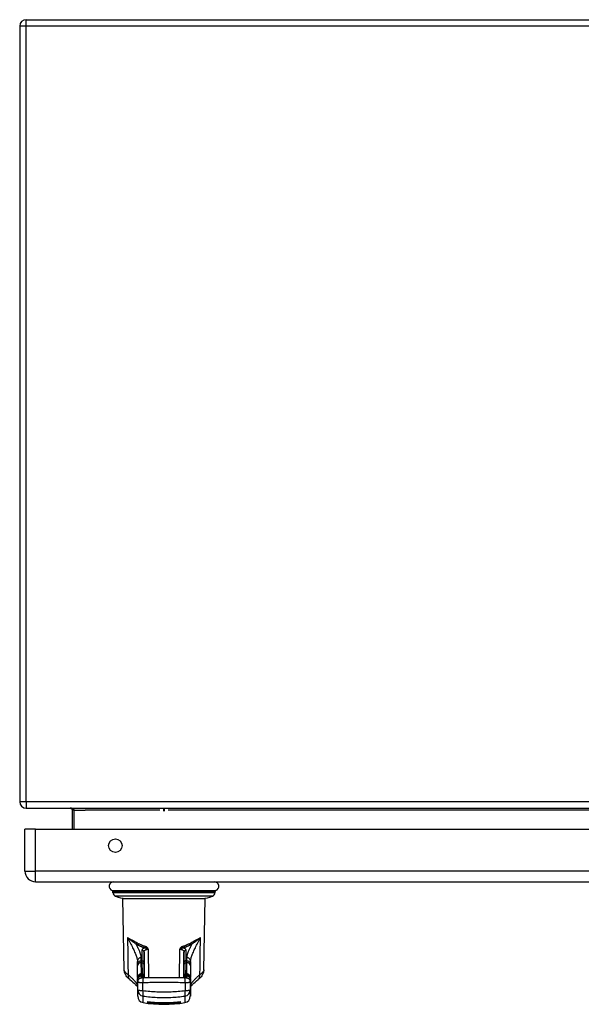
# Model space of a CAD drawing. Header units: inches. Extents: x 17 to 238, y 16 to 150.
# Tile 1 of 15: x 16.96 to 25.51, y 16.13 to 31.11. Entities that reach past the tile are written whole.
import ezdxf

# ---------------------------------------------------------------- set-up
doc = ezdxf.new("R2010")
doc.units = ezdxf.units.IN
doc.header["$MEASUREMENT"] = 0
doc.layers.add('Visible Edges(ANSI)', color=7, linetype='Continuous', lineweight=25)
doc.layers.add('Visible Tangent Edges(ANSI)', color=7, linetype='Continuous', lineweight=25)

msp = doc.modelspace()

# ---------------------------------------------------------------- linework, layer by layer
at = {"layer": 'Visible Edges(ANSI)'}
for p, q in [((17.06, 31.112), (52.862, 31.112)), ((16.961, 31.013), (16.961, 19.211)), ((17.06, 19.112), (52.862, 19.112)), ((17.759, 19.081), (17.759, 18.792)), ((17.041, 18.153), (17.041, 18.792)), ((17.202, 18.792), (17.041, 18.792)), ((17.202, 18.792), (52.798, 18.792)), ((17.202, 17.992), (52.798, 17.992)), ((18.38, 17.826), (18.378, 17.842)), ((19.933, 17.826), (19.934, 17.842)), ((18.531, 17.74), (19.781, 17.74)), ((18.55, 16.652), (18.531, 17.74)), ((19.762, 16.652), (19.781, 17.74)), ((18.811, 16.792), (18.821, 16.792)), ((19.501, 16.792), (19.491, 16.792)), ((18.852, 16.76), (18.852, 16.761)), ((19.46, 16.76), (19.46, 16.761)), ((18.753, 16.489), (18.755, 16.249)), ((18.812, 16.591), (18.822, 16.591)), ((18.813, 16.563), (18.822, 16.563)), ((19.5, 16.591), (19.49, 16.591)), ((19.5, 16.563), (19.49, 16.563)), ((19.559, 16.489), (19.557, 16.249)), ((18.754, 16.452), (18.754, 16.451)), ((19.558, 16.451), (19.558, 16.452)), ((18.906, 16.169), (18.906, 16.148)), ((19.406, 16.148), (19.406, 16.169))]:
    msp.add_line(p, q, dxfattribs=at)
at = {"layer": 'Visible Edges(ANSI)', "flags": 128}
for points in [[(17.728, 19.112), (17.73, 19.112), (17.731, 19.112), (17.733, 19.111), (17.735, 19.111), (17.737, 19.111), (17.738, 19.11), (17.74, 19.109), (17.742, 19.109), (17.743, 19.108), (17.745, 19.107), (17.746, 19.106), (17.748, 19.105), (17.749, 19.103), (17.751, 19.102), (17.752, 19.1), (17.753, 19.099), (17.755, 19.097), (17.756, 19.095), (17.757, 19.093), (17.757, 19.09), (17.758, 19.088), (17.759, 19.086), (17.759, 19.083), (17.759, 19.081)], [(18.752, 16.714), (18.752, 16.719), (18.752, 16.724), (18.752, 16.727), (18.752, 16.73), (18.752, 16.734), (18.752, 16.735), (18.752, 16.737), (18.752, 16.742), (18.755, 16.751), (18.758, 16.76), (18.763, 16.768), (18.769, 16.775), (18.776, 16.781), (18.784, 16.786), (18.793, 16.789), (18.802, 16.791), (18.811, 16.792)], [(18.821, 16.792), (18.827, 16.791), (18.833, 16.789), (18.839, 16.786), (18.844, 16.782), (18.848, 16.777), (18.851, 16.771), (18.852, 16.764), (18.852, 16.762), (18.852, 16.761)], [(19.46, 16.761), (19.46, 16.762), (19.46, 16.763), (19.46, 16.764), (19.46, 16.766), (19.461, 16.767), (19.461, 16.77), (19.462, 16.773), (19.463, 16.775), (19.465, 16.778), (19.468, 16.781), (19.472, 16.786), (19.476, 16.788), (19.48, 16.79), (19.485, 16.792), (19.491, 16.792)], [(19.501, 16.792), (19.511, 16.791), (19.52, 16.789), (19.528, 16.786), (19.536, 16.781), (19.543, 16.775), (19.549, 16.768), (19.554, 16.76), (19.558, 16.751), (19.56, 16.742), (19.56, 16.737), (19.56, 16.735), (19.56, 16.734), (19.56, 16.73), (19.56, 16.727), (19.56, 16.724), (19.56, 16.719), (19.56, 16.714)], [(18.637, 16.503), (18.621, 16.517), (18.606, 16.531), (18.592, 16.547), (18.58, 16.563), (18.569, 16.582), (18.564, 16.592), (18.56, 16.603), (18.556, 16.614), (18.553, 16.626), (18.551, 16.639), (18.55, 16.652)], [(18.752, 16.739), (18.752, 16.745), (18.752, 16.755), (18.752, 16.766), (18.752, 16.78)], [(18.753, 16.537), (18.753, 16.552), (18.753, 16.569), (18.753, 16.588), (18.753, 16.609), (18.752, 16.632), (18.752, 16.658), (18.752, 16.685), (18.752, 16.714)], [(19.56, 16.714), (19.56, 16.685), (19.56, 16.658), (19.56, 16.632), (19.56, 16.609), (19.559, 16.588), (19.559, 16.569), (19.559, 16.552), (19.559, 16.537)], [(19.56, 16.78), (19.56, 16.766), (19.56, 16.755), (19.56, 16.745), (19.56, 16.739)], [(19.762, 16.652), (19.761, 16.639), (19.759, 16.626), (19.756, 16.614), (19.753, 16.603), (19.748, 16.592), (19.743, 16.582), (19.732, 16.563), (19.72, 16.547), (19.706, 16.531), (19.691, 16.517), (19.676, 16.503)], [(18.637, 16.503), (18.66, 16.484), (18.682, 16.466), (18.7, 16.449), (18.717, 16.434), (18.724, 16.426), (18.73, 16.42), (18.736, 16.413), (18.741, 16.407), (18.746, 16.402), (18.749, 16.397), (18.752, 16.393), (18.754, 16.39)], [(18.812, 16.591), (18.8, 16.59), (18.789, 16.586), (18.78, 16.582), (18.774, 16.577), (18.769, 16.572), (18.765, 16.568), (18.763, 16.565), (18.761, 16.562), (18.758, 16.557), (18.757, 16.553), (18.755, 16.548), (18.754, 16.545), (18.754, 16.543), (18.753, 16.54), (18.753, 16.537), (18.753, 16.536), (18.753, 16.534), (18.753, 16.533), (18.753, 16.532), (18.753, 16.532), (18.753, 16.532), (18.753, 16.531), (18.753, 16.53), (18.753, 16.527), (18.753, 16.524)], [(18.753, 16.498), (18.753, 16.502), (18.753, 16.503), (18.753, 16.504), (18.753, 16.505), (18.754, 16.507), (18.754, 16.508), (18.754, 16.511), (18.754, 16.513), (18.755, 16.515), (18.755, 16.518), (18.757, 16.523), (18.758, 16.526), (18.76, 16.531), (18.761, 16.534), (18.764, 16.537), (18.767, 16.541), (18.771, 16.546), (18.778, 16.552), (18.787, 16.557), (18.792, 16.559), (18.799, 16.561), (18.805, 16.562), (18.813, 16.563)], [(18.844, 16.529), (18.836, 16.529), (18.829, 16.528), (18.822, 16.528), (18.815, 16.527), (18.808, 16.526), (18.804, 16.525), (18.8, 16.524), (18.794, 16.522), (18.79, 16.521), (18.785, 16.518), (18.782, 16.516), (18.778, 16.514), (18.774, 16.51), (18.769, 16.505), (18.764, 16.499), (18.759, 16.49), (18.756, 16.479), (18.754, 16.466)], [(18.822, 16.591), (18.83, 16.59), (18.836, 16.588), (18.841, 16.584), (18.845, 16.582), (18.847, 16.579), (18.848, 16.577), (18.85, 16.573), (18.851, 16.571), (18.852, 16.569), (18.853, 16.567), (18.853, 16.565), (18.853, 16.564), (18.853, 16.562), (18.853, 16.561), (18.853, 16.56), (18.853, 16.56), (18.853, 16.56), (18.853, 16.56), (18.853, 16.559), (18.853, 16.556)], [(18.854, 16.529), (18.854, 16.531), (18.854, 16.532), (18.854, 16.532), (18.854, 16.533), (18.854, 16.535), (18.854, 16.536), (18.853, 16.538), (18.853, 16.541), (18.852, 16.542), (18.851, 16.544), (18.849, 16.548), (18.848, 16.55), (18.846, 16.552), (18.843, 16.556), (18.838, 16.559), (18.831, 16.562), (18.822, 16.563)], [(19.468, 16.529), (19.43, 16.53), (19.391, 16.531), (19.352, 16.531), (19.313, 16.532), (19.274, 16.532), (19.235, 16.532), (19.195, 16.532), (19.156, 16.532), (19.117, 16.532), (19.078, 16.532), (19.038, 16.532), (18.999, 16.532), (18.96, 16.531), (18.921, 16.531), (18.883, 16.53), (18.844, 16.529)], [(18.854, 16.535), (18.854, 16.545), (18.853, 16.556)], [(19.49, 16.563), (19.481, 16.562), (19.475, 16.559), (19.47, 16.556), (19.466, 16.552), (19.464, 16.55), (19.463, 16.548), (19.461, 16.544), (19.46, 16.541), (19.459, 16.538), (19.459, 16.536), (19.459, 16.535), (19.458, 16.533), (19.458, 16.532), (19.458, 16.532), (19.458, 16.531), (19.458, 16.529)], [(19.459, 16.556), (19.459, 16.559), (19.459, 16.56), (19.459, 16.56), (19.459, 16.56), (19.459, 16.56), (19.459, 16.561), (19.459, 16.562), (19.459, 16.564), (19.459, 16.565), (19.46, 16.567), (19.46, 16.569), (19.462, 16.573), (19.464, 16.577), (19.465, 16.579), (19.468, 16.582), (19.471, 16.584), (19.476, 16.588), (19.482, 16.59), (19.49, 16.591)], [(19.459, 16.535), (19.459, 16.545), (19.459, 16.556)], [(19.558, 16.466), (19.556, 16.479), (19.553, 16.49), (19.548, 16.499), (19.543, 16.505), (19.538, 16.51), (19.534, 16.514), (19.531, 16.516), (19.527, 16.518), (19.522, 16.521), (19.518, 16.522), (19.512, 16.524), (19.504, 16.526), (19.497, 16.527), (19.49, 16.528), (19.483, 16.528), (19.476, 16.529), (19.468, 16.529)], [(19.559, 16.524), (19.559, 16.527), (19.559, 16.53), (19.559, 16.531), (19.559, 16.532), (19.559, 16.532), (19.559, 16.532), (19.559, 16.533), (19.559, 16.534), (19.559, 16.536), (19.559, 16.537), (19.559, 16.54), (19.558, 16.543), (19.558, 16.545), (19.557, 16.548), (19.555, 16.553), (19.554, 16.557), (19.551, 16.562), (19.549, 16.565), (19.547, 16.568), (19.543, 16.572), (19.539, 16.577), (19.532, 16.582), (19.523, 16.586), (19.513, 16.59), (19.5, 16.591)], [(19.5, 16.563), (19.507, 16.562), (19.514, 16.561), (19.52, 16.559), (19.525, 16.557), (19.534, 16.552), (19.541, 16.546), (19.545, 16.541), (19.549, 16.537), (19.551, 16.534), (19.552, 16.531), (19.555, 16.526), (19.556, 16.523), (19.557, 16.518), (19.558, 16.515), (19.558, 16.513), (19.558, 16.511), (19.559, 16.508), (19.559, 16.507), (19.559, 16.505), (19.559, 16.504), (19.559, 16.503), (19.559, 16.502), (19.559, 16.498)], [(19.558, 16.39), (19.56, 16.393), (19.563, 16.397), (19.567, 16.402), (19.571, 16.407), (19.576, 16.413), (19.582, 16.42), (19.588, 16.426), (19.596, 16.434), (19.612, 16.449), (19.631, 16.466), (19.652, 16.484), (19.676, 16.503)], [(18.754, 16.452), (18.754, 16.459), (18.754, 16.466)], [(19.558, 16.466), (19.558, 16.459), (19.558, 16.452)], [(18.906, 16.169), (18.927, 16.167), (18.949, 16.164), (18.97, 16.162), (18.991, 16.16), (19.012, 16.159), (19.033, 16.157), (19.054, 16.156), (19.075, 16.155), (19.095, 16.155), (19.116, 16.154), (19.136, 16.154), (19.156, 16.154), (19.176, 16.154), (19.196, 16.154), (19.217, 16.155), (19.237, 16.155), (19.258, 16.156), (19.279, 16.157), (19.3, 16.159), (19.321, 16.16), (19.342, 16.162), (19.363, 16.164), (19.385, 16.167), (19.406, 16.169)], [(19.406, 16.148), (19.385, 16.145), (19.363, 16.143), (19.342, 16.141), (19.321, 16.139), (19.3, 16.137), (19.279, 16.136), (19.258, 16.135), (19.237, 16.134), (19.217, 16.133), (19.196, 16.132), (19.176, 16.132), (19.156, 16.132), (19.136, 16.132), (19.116, 16.132), (19.095, 16.133), (19.075, 16.134), (19.054, 16.135), (19.033, 16.136), (19.012, 16.137), (18.991, 16.139), (18.97, 16.141), (18.949, 16.143), (18.927, 16.145), (18.906, 16.148)]]:
    msp.add_lwpolyline(points, dxfattribs=at)
at = {"layer": 'Visible Edges(ANSI)'}
msp.add_circle((18.416, 18.542), 0.102, dxfattribs=at)
for centre, radius, start, end in [((17.06, 31.013), 0.099, 90, 180), ((17.06, 19.211), 0.099, 180, 270), ((17.202, 18.153), 0.161, 180, 270), ((18.391, 17.923), 0.0689, 90, 248.6362), ((19.921, 17.923), 0.0689, 291.3638, 90), ((18.359, 17.841), 0.0197, 4.166, 68.6362), ((19.953, 17.841), 0.0197, 111.3638, 175.834), ((18.443, 17.831), 0.0641, 184.166, 247.294), ((18.576, 18.148), 0.408, 247.294, 270), ((19.736, 18.148), 0.408, 270, 292.706), ((19.869, 17.831), 0.0641, 292.706, 355.834), ((18.854, 16.25), 0.0984, 180.5, 260.853), ((19.458, 16.25), 0.0984, 279.147, 359.5), ((19.156, 18.127), 2, 260.853, 279.147)]:
    msp.add_arc(centre, radius, start, end, dxfattribs=at)
for centre, major_axis, ratio, start_param, end_param in [((18.63, 17.423), (0.121, -0.647), 0.019564, 0.105452, 0.109164), ((19.682, 17.423), (-0.121, -0.647), 0.01949, 6.174007, 6.17772), ((18.745, 17.492), (0.008, -1.06), 0.00028, 5.864998, 5.953767), ((19.567, 17.492), (-0.008, -1.06), 0.000282, 0.32942, 0.418186)]:
    msp.add_ellipse(centre, major_axis=major_axis, ratio=ratio, start_param=start_param, end_param=end_param, dxfattribs=at)
at = {"layer": 'Visible Tangent Edges(ANSI)'}
for p, q in [((17.06, 31.013), (17.06, 31.112)), ((17.06, 31.013), (16.961, 31.013)), ((17.06, 19.211), (17.06, 31.013)), ((52.862, 31.013), (17.06, 31.013)), ((17.06, 19.211), (16.961, 19.211)), ((52.862, 19.211), (17.06, 19.211)), ((17.06, 19.211), (17.06, 19.112)), ((17.79, 19.081), (17.759, 19.081)), ((17.79, 18.792), (17.79, 19.081)), ((17.79, 19.081), (17.959, 19.081)), ((19.094, 19.081), (17.959, 19.081)), ((19.148, 19.112), (19.148, 19.067)), ((19.164, 19.067), (19.164, 19.112)), ((51.963, 19.081), (19.218, 19.081)), ((17.202, 18.153), (17.202, 18.792)), ((17.041, 18.153), (17.202, 18.153)), ((52.798, 18.153), (17.202, 18.153)), ((17.202, 17.992), (17.202, 18.153)), ((18.366, 17.859), (19.946, 17.859)), ((19.934, 17.842), (18.378, 17.842)), ((19.933, 17.826), (18.38, 17.826)), ((19.894, 17.772), (18.419, 17.772)), ((18.925, 16.531), (18.921, 16.96)), ((19.391, 16.96), (19.388, 16.531)), ((18.852, 16.921), (18.855, 16.529)), ((19.457, 16.529), (19.46, 16.921)), ((18.811, 16.761), (18.821, 16.761)), ((19.491, 16.761), (19.501, 16.761)), ((18.812, 16.563), (18.812, 16.578)), ((18.812, 16.578), (18.822, 16.578)), ((18.813, 16.556), (18.822, 16.556)), ((18.822, 16.578), (18.822, 16.563)), ((18.854, 16.536), (18.854, 16.55)), ((19.459, 16.55), (19.459, 16.536)), ((19.49, 16.563), (19.49, 16.578)), ((19.49, 16.578), (19.5, 16.578)), ((19.49, 16.556), (19.5, 16.556)), ((19.5, 16.578), (19.5, 16.563)), ((18.754, 16.466), (18.755, 16.347)), ((18.755, 16.347), (18.755, 16.249)), ((18.834, 16.331), (18.833, 16.46)), ((19.479, 16.46), (19.478, 16.331)), ((19.557, 16.347), (19.558, 16.466)), ((19.557, 16.249), (19.557, 16.347)), ((18.838, 16.153), (18.838, 16.252)), ((19.474, 16.252), (19.474, 16.153))]:
    msp.add_line(p, q, dxfattribs=at)
at = {"layer": 'Visible Tangent Edges(ANSI)', "flags": 128}
for points in [[(17.79, 19.081), (17.79, 19.083), (17.789, 19.086), (17.788, 19.088), (17.787, 19.09), (17.785, 19.093), (17.783, 19.095), (17.781, 19.097), (17.779, 19.099), (17.776, 19.1), (17.774, 19.102), (17.771, 19.103), (17.768, 19.105), (17.765, 19.106), (17.762, 19.107), (17.759, 19.108), (17.755, 19.109), (17.752, 19.109), (17.749, 19.11), (17.745, 19.111), (17.742, 19.111), (17.738, 19.111), (17.735, 19.112), (17.731, 19.112), (17.728, 19.112)], [(18.746, 17.062), (18.739, 17.066), (18.731, 17.07), (18.724, 17.074), (18.717, 17.078), (18.71, 17.082), (18.704, 17.085), (18.697, 17.089), (18.69, 17.092), (18.684, 17.096), (18.677, 17.099), (18.671, 17.102), (18.665, 17.105), (18.659, 17.108), (18.653, 17.111), (18.647, 17.114), (18.642, 17.117), (18.636, 17.12), (18.631, 17.123), (18.626, 17.126), (18.621, 17.129), (18.616, 17.132), (18.611, 17.136), (18.606, 17.139), (18.602, 17.142)], [(18.602, 17.142), (18.606, 17.138), (18.611, 17.134), (18.615, 17.13), (18.62, 17.126), (18.625, 17.122), (18.629, 17.118), (18.634, 17.114), (18.64, 17.11), (18.645, 17.107), (18.65, 17.103), (18.655, 17.099), (18.661, 17.095), (18.666, 17.091), (18.672, 17.087), (18.678, 17.083), (18.684, 17.079), (18.69, 17.075), (18.696, 17.071), (18.702, 17.067), (18.708, 17.063), (18.714, 17.058), (18.72, 17.054), (18.726, 17.05), (18.732, 17.045)], [(18.602, 17.142), (18.602, 17.119), (18.602, 17.095), (18.603, 17.072), (18.603, 17.048), (18.603, 17.025), (18.604, 17.001), (18.604, 16.978), (18.604, 16.954), (18.605, 16.931), (18.605, 16.907), (18.605, 16.884), (18.606, 16.86), (18.606, 16.837), (18.606, 16.813), (18.607, 16.79), (18.607, 16.766), (18.607, 16.743), (18.608, 16.719), (18.608, 16.696), (18.608, 16.672), (18.609, 16.649), (18.609, 16.625), (18.609, 16.602), (18.61, 16.578)], [(18.602, 17.142), (18.612, 17.121), (18.623, 17.101), (18.633, 17.081), (18.643, 17.062), (18.652, 17.043), (18.662, 17.025), (18.671, 17.007), (18.679, 16.989), (18.687, 16.972), (18.695, 16.955), (18.702, 16.939), (18.709, 16.923), (18.716, 16.908), (18.722, 16.894), (18.727, 16.879), (18.732, 16.866), (18.737, 16.853), (18.741, 16.841), (18.744, 16.829), (18.747, 16.818), (18.749, 16.807), (18.751, 16.798), (18.752, 16.788), (18.752, 16.78)], [(19.56, 16.78), (19.561, 16.788), (19.562, 16.798), (19.563, 16.807), (19.565, 16.818), (19.568, 16.829), (19.572, 16.841), (19.576, 16.853), (19.58, 16.866), (19.585, 16.879), (19.591, 16.894), (19.597, 16.908), (19.603, 16.923), (19.61, 16.939), (19.617, 16.955), (19.625, 16.972), (19.633, 16.989), (19.642, 17.007), (19.651, 17.025), (19.66, 17.043), (19.669, 17.062), (19.679, 17.081), (19.689, 17.101), (19.7, 17.121), (19.71, 17.142)], [(19.71, 17.142), (19.706, 17.139), (19.701, 17.136), (19.697, 17.132), (19.692, 17.129), (19.687, 17.126), (19.681, 17.123), (19.676, 17.12), (19.671, 17.117), (19.665, 17.114), (19.659, 17.111), (19.653, 17.108), (19.647, 17.105), (19.641, 17.102), (19.635, 17.099), (19.628, 17.096), (19.622, 17.092), (19.615, 17.089), (19.609, 17.085), (19.602, 17.082), (19.595, 17.078), (19.588, 17.074), (19.581, 17.07), (19.574, 17.066), (19.567, 17.062)], [(19.58, 17.045), (19.586, 17.05), (19.592, 17.054), (19.598, 17.058), (19.605, 17.063), (19.611, 17.067), (19.617, 17.071), (19.623, 17.075), (19.629, 17.079), (19.634, 17.083), (19.64, 17.087), (19.646, 17.091), (19.651, 17.095), (19.657, 17.099), (19.662, 17.103), (19.667, 17.107), (19.673, 17.11), (19.678, 17.114), (19.683, 17.118), (19.688, 17.122), (19.692, 17.126), (19.697, 17.13), (19.702, 17.134), (19.706, 17.138), (19.71, 17.142)], [(19.703, 16.578), (19.703, 16.602), (19.703, 16.625), (19.704, 16.649), (19.704, 16.672), (19.704, 16.696), (19.705, 16.719), (19.705, 16.743), (19.705, 16.766), (19.706, 16.79), (19.706, 16.813), (19.706, 16.837), (19.707, 16.86), (19.707, 16.884), (19.707, 16.907), (19.708, 16.931), (19.708, 16.954), (19.708, 16.978), (19.708, 17.001), (19.709, 17.025), (19.709, 17.048), (19.709, 17.072), (19.71, 17.095), (19.71, 17.119), (19.71, 17.142)], [(18.732, 17.045), (18.737, 17.042), (18.742, 17.039), (18.747, 17.036), (18.752, 17.033), (18.758, 17.031), (18.763, 17.028), (18.768, 17.025), (18.774, 17.023), (18.779, 17.02), (18.785, 17.017), (18.79, 17.015), (18.796, 17.013), (18.801, 17.01), (18.807, 17.008), (18.813, 17.006), (18.819, 17.003), (18.825, 17.001), (18.831, 16.999), (18.837, 16.997), (18.843, 16.995), (18.849, 16.993), (18.855, 16.991), (18.861, 16.989), (18.867, 16.987)], [(18.811, 16.837), (18.811, 16.843), (18.81, 16.848), (18.81, 16.854), (18.809, 16.861), (18.807, 16.868), (18.806, 16.875), (18.804, 16.882), (18.801, 16.889), (18.799, 16.897), (18.796, 16.905), (18.793, 16.914), (18.79, 16.922), (18.786, 16.931), (18.782, 16.94), (18.778, 16.95), (18.774, 16.959), (18.77, 16.969), (18.765, 16.979), (18.76, 16.99), (18.755, 17), (18.75, 17.011), (18.744, 17.022), (18.738, 17.033), (18.732, 17.045)], [(18.876, 17.005), (18.87, 17.007), (18.864, 17.009), (18.858, 17.01), (18.853, 17.012), (18.847, 17.014), (18.841, 17.017), (18.835, 17.019), (18.829, 17.021), (18.824, 17.023), (18.818, 17.025), (18.813, 17.028), (18.807, 17.03), (18.802, 17.032), (18.796, 17.035), (18.791, 17.037), (18.786, 17.04), (18.781, 17.042), (18.775, 17.045), (18.77, 17.048), (18.765, 17.05), (18.76, 17.053), (18.755, 17.056), (18.75, 17.059), (18.746, 17.062)], [(18.867, 16.987), (18.864, 16.986), (18.86, 16.985), (18.857, 16.984), (18.853, 16.983), (18.85, 16.981), (18.847, 16.98), (18.845, 16.979), (18.842, 16.977), (18.839, 16.975), (18.837, 16.974), (18.835, 16.972), (18.833, 16.971), (18.831, 16.969), (18.829, 16.967), (18.828, 16.965), (18.826, 16.963), (18.825, 16.962), (18.824, 16.96), (18.823, 16.958), (18.822, 16.956), (18.821, 16.954), (18.821, 16.952), (18.821, 16.951), (18.821, 16.949)], [(18.821, 16.949), (18.821, 16.938), (18.821, 16.927), (18.821, 16.916), (18.821, 16.906), (18.821, 16.897), (18.821, 16.887), (18.821, 16.879), (18.821, 16.87), (18.821, 16.862), (18.821, 16.855), (18.821, 16.847), (18.821, 16.841), (18.821, 16.834), (18.821, 16.828), (18.821, 16.823), (18.821, 16.818), (18.821, 16.813), (18.821, 16.809), (18.821, 16.805), (18.821, 16.801), (18.821, 16.798), (18.821, 16.796), (18.821, 16.794), (18.821, 16.792)], [(18.852, 16.921), (18.852, 16.924), (18.853, 16.927), (18.853, 16.93), (18.854, 16.933), (18.856, 16.936), (18.857, 16.939), (18.859, 16.942), (18.861, 16.945), (18.864, 16.948), (18.866, 16.951), (18.869, 16.953), (18.873, 16.955), (18.876, 16.957), (18.88, 16.959), (18.883, 16.961), (18.887, 16.962), (18.892, 16.963), (18.896, 16.963), (18.9, 16.964), (18.904, 16.964), (18.909, 16.963), (18.913, 16.962), (18.917, 16.961), (18.921, 16.96)], [(18.867, 16.987), (18.869, 16.987), (18.871, 16.986), (18.873, 16.986), (18.875, 16.985), (18.878, 16.985), (18.88, 16.984), (18.882, 16.983), (18.884, 16.982), (18.886, 16.982), (18.888, 16.981), (18.891, 16.98), (18.893, 16.978), (18.895, 16.977), (18.897, 16.976), (18.9, 16.975), (18.902, 16.973), (18.904, 16.972), (18.907, 16.971), (18.909, 16.969), (18.911, 16.967), (18.914, 16.966), (18.916, 16.964), (18.919, 16.962), (18.921, 16.96)], [(18.921, 16.96), (18.92, 16.963), (18.919, 16.965), (18.917, 16.968), (18.916, 16.97), (18.914, 16.973), (18.913, 16.975), (18.911, 16.977), (18.91, 16.98), (18.908, 16.982), (18.906, 16.984), (18.905, 16.986), (18.903, 16.988), (18.901, 16.99), (18.899, 16.992), (18.897, 16.994), (18.895, 16.995), (18.893, 16.997), (18.89, 16.998), (18.888, 17), (18.886, 17.001), (18.883, 17.002), (18.881, 17.003), (18.879, 17.004), (18.876, 17.005)], [(19.436, 17.005), (19.434, 17.004), (19.431, 17.003), (19.429, 17.002), (19.426, 17.001), (19.424, 17), (19.422, 16.998), (19.42, 16.997), (19.418, 16.995), (19.415, 16.994), (19.413, 16.992), (19.411, 16.99), (19.409, 16.988), (19.408, 16.986), (19.406, 16.984), (19.404, 16.982), (19.402, 16.98), (19.401, 16.977), (19.399, 16.975), (19.398, 16.973), (19.396, 16.97), (19.395, 16.968), (19.394, 16.965), (19.392, 16.963), (19.391, 16.96)], [(19.391, 16.96), (19.394, 16.962), (19.396, 16.964), (19.398, 16.966), (19.401, 16.967), (19.403, 16.969), (19.406, 16.971), (19.408, 16.972), (19.41, 16.973), (19.413, 16.975), (19.415, 16.976), (19.417, 16.977), (19.42, 16.978), (19.422, 16.98), (19.424, 16.981), (19.426, 16.982), (19.428, 16.982), (19.43, 16.983), (19.433, 16.984), (19.435, 16.985), (19.437, 16.985), (19.439, 16.986), (19.441, 16.986), (19.443, 16.987), (19.445, 16.987)], [(19.391, 16.96), (19.395, 16.961), (19.399, 16.962), (19.404, 16.963), (19.408, 16.964), (19.412, 16.964), (19.416, 16.963), (19.421, 16.963), (19.425, 16.962), (19.429, 16.961), (19.433, 16.959), (19.436, 16.957), (19.44, 16.955), (19.443, 16.953), (19.446, 16.951), (19.449, 16.948), (19.451, 16.945), (19.453, 16.942), (19.455, 16.939), (19.457, 16.936), (19.458, 16.933), (19.459, 16.93), (19.46, 16.927), (19.46, 16.924), (19.46, 16.921)], [(19.567, 17.062), (19.562, 17.059), (19.557, 17.056), (19.552, 17.053), (19.547, 17.05), (19.542, 17.048), (19.537, 17.045), (19.532, 17.042), (19.526, 17.04), (19.521, 17.037), (19.516, 17.035), (19.51, 17.032), (19.505, 17.03), (19.5, 17.028), (19.494, 17.025), (19.488, 17.023), (19.483, 17.021), (19.477, 17.019), (19.471, 17.017), (19.466, 17.014), (19.46, 17.012), (19.454, 17.01), (19.448, 17.009), (19.442, 17.007), (19.436, 17.005)], [(19.445, 16.987), (19.451, 16.989), (19.457, 16.991), (19.464, 16.993), (19.47, 16.995), (19.476, 16.997), (19.482, 16.999), (19.488, 17.001), (19.493, 17.003), (19.499, 17.006), (19.505, 17.008), (19.511, 17.01), (19.516, 17.013), (19.522, 17.015), (19.528, 17.017), (19.533, 17.02), (19.539, 17.023), (19.544, 17.025), (19.549, 17.028), (19.555, 17.031), (19.56, 17.033), (19.565, 17.036), (19.57, 17.039), (19.575, 17.042), (19.58, 17.045)], [(19.492, 16.949), (19.492, 16.951), (19.491, 16.952), (19.491, 16.954), (19.49, 16.956), (19.49, 16.958), (19.489, 16.96), (19.487, 16.962), (19.486, 16.963), (19.485, 16.965), (19.483, 16.967), (19.481, 16.969), (19.479, 16.971), (19.477, 16.972), (19.475, 16.974), (19.473, 16.975), (19.47, 16.977), (19.468, 16.979), (19.465, 16.98), (19.462, 16.981), (19.459, 16.983), (19.456, 16.984), (19.452, 16.985), (19.449, 16.986), (19.445, 16.987)], [(19.491, 16.792), (19.491, 16.794), (19.491, 16.796), (19.491, 16.798), (19.491, 16.801), (19.491, 16.805), (19.491, 16.809), (19.491, 16.813), (19.491, 16.818), (19.491, 16.823), (19.491, 16.828), (19.491, 16.834), (19.491, 16.841), (19.491, 16.847), (19.491, 16.855), (19.491, 16.862), (19.491, 16.87), (19.491, 16.879), (19.491, 16.887), (19.491, 16.897), (19.491, 16.906), (19.492, 16.916), (19.492, 16.927), (19.492, 16.938), (19.492, 16.949)], [(19.58, 17.045), (19.574, 17.033), (19.568, 17.022), (19.563, 17.011), (19.557, 17), (19.552, 16.99), (19.547, 16.979), (19.543, 16.969), (19.538, 16.959), (19.534, 16.95), (19.53, 16.94), (19.526, 16.931), (19.522, 16.922), (19.519, 16.914), (19.516, 16.905), (19.513, 16.897), (19.511, 16.889), (19.509, 16.882), (19.507, 16.875), (19.505, 16.868), (19.504, 16.861), (19.503, 16.854), (19.502, 16.848), (19.501, 16.843), (19.501, 16.837)], [(18.811, 16.792), (18.811, 16.793), (18.811, 16.794), (18.811, 16.795), (18.811, 16.796), (18.811, 16.797), (18.811, 16.798), (18.811, 16.799), (18.811, 16.801), (18.811, 16.802), (18.811, 16.804), (18.811, 16.806), (18.811, 16.808), (18.811, 16.81), (18.811, 16.812), (18.811, 16.814), (18.811, 16.816), (18.811, 16.818), (18.811, 16.821), (18.811, 16.823), (18.811, 16.826), (18.811, 16.828), (18.811, 16.831), (18.811, 16.834), (18.811, 16.837)], [(18.811, 16.761), (18.811, 16.763), (18.811, 16.766), (18.811, 16.768), (18.811, 16.77), (18.811, 16.772), (18.811, 16.774), (18.811, 16.776), (18.811, 16.778), (18.811, 16.78), (18.811, 16.781), (18.811, 16.783), (18.811, 16.784), (18.811, 16.785), (18.811, 16.787), (18.811, 16.788), (18.811, 16.789), (18.811, 16.789), (18.811, 16.79), (18.811, 16.791), (18.811, 16.791), (18.811, 16.792), (18.811, 16.792), (18.811, 16.792), (18.811, 16.792)], [(18.821, 16.792), (18.821, 16.792), (18.821, 16.792), (18.821, 16.792), (18.821, 16.791), (18.821, 16.791), (18.821, 16.79), (18.821, 16.789), (18.821, 16.789), (18.821, 16.788), (18.821, 16.787), (18.821, 16.785), (18.821, 16.784), (18.821, 16.783), (18.821, 16.781), (18.821, 16.78), (18.821, 16.778), (18.821, 16.776), (18.821, 16.774), (18.821, 16.772), (18.821, 16.77), (18.821, 16.768), (18.821, 16.766), (18.821, 16.763), (18.821, 16.761)], [(18.852, 16.761), (18.852, 16.759), (18.852, 16.759), (18.852, 16.759), (18.852, 16.759), (18.852, 16.761), (18.853, 16.763), (18.853, 16.766), (18.853, 16.769), (18.853, 16.773), (18.853, 16.778), (18.853, 16.784), (18.853, 16.79), (18.853, 16.798), (18.853, 16.805), (18.852, 16.814), (18.852, 16.823), (18.852, 16.833), (18.852, 16.843), (18.852, 16.855), (18.852, 16.867), (18.852, 16.879), (18.852, 16.892), (18.852, 16.906), (18.852, 16.921)], [(19.46, 16.921), (19.46, 16.906), (19.46, 16.892), (19.46, 16.879), (19.46, 16.867), (19.46, 16.855), (19.46, 16.843), (19.46, 16.833), (19.46, 16.823), (19.46, 16.814), (19.46, 16.805), (19.46, 16.798), (19.46, 16.79), (19.46, 16.784), (19.46, 16.778), (19.46, 16.773), (19.46, 16.769), (19.46, 16.766), (19.46, 16.763), (19.46, 16.761), (19.46, 16.759), (19.46, 16.759), (19.46, 16.759), (19.46, 16.759), (19.46, 16.761)], [(19.491, 16.761), (19.491, 16.763), (19.491, 16.766), (19.491, 16.768), (19.491, 16.77), (19.491, 16.772), (19.491, 16.774), (19.491, 16.776), (19.491, 16.778), (19.491, 16.78), (19.491, 16.781), (19.491, 16.783), (19.491, 16.784), (19.491, 16.785), (19.491, 16.787), (19.491, 16.788), (19.491, 16.789), (19.491, 16.789), (19.491, 16.79), (19.491, 16.791), (19.491, 16.791), (19.491, 16.792), (19.491, 16.792), (19.491, 16.792), (19.491, 16.792)], [(19.501, 16.837), (19.501, 16.834), (19.501, 16.831), (19.501, 16.828), (19.501, 16.826), (19.501, 16.823), (19.501, 16.821), (19.501, 16.818), (19.501, 16.816), (19.501, 16.814), (19.501, 16.812), (19.501, 16.81), (19.501, 16.808), (19.501, 16.806), (19.501, 16.804), (19.501, 16.802), (19.501, 16.801), (19.501, 16.799), (19.501, 16.798), (19.501, 16.797), (19.501, 16.796), (19.501, 16.795), (19.501, 16.794), (19.501, 16.793), (19.501, 16.792)], [(19.501, 16.792), (19.501, 16.792), (19.501, 16.792), (19.501, 16.792), (19.501, 16.791), (19.501, 16.791), (19.501, 16.79), (19.501, 16.789), (19.501, 16.789), (19.501, 16.788), (19.501, 16.787), (19.501, 16.785), (19.501, 16.784), (19.501, 16.783), (19.501, 16.781), (19.501, 16.78), (19.501, 16.778), (19.501, 16.776), (19.501, 16.774), (19.501, 16.772), (19.501, 16.77), (19.501, 16.768), (19.501, 16.766), (19.501, 16.763), (19.501, 16.761)], [(18.61, 16.578), (18.605, 16.581), (18.6, 16.585), (18.596, 16.588), (18.592, 16.591), (18.588, 16.594), (18.584, 16.598), (18.581, 16.601), (18.577, 16.604), (18.574, 16.607), (18.571, 16.61), (18.568, 16.614), (18.566, 16.617), (18.563, 16.62), (18.561, 16.623), (18.559, 16.626), (18.557, 16.629), (18.556, 16.632), (18.554, 16.635), (18.553, 16.638), (18.552, 16.641), (18.551, 16.644), (18.551, 16.647), (18.55, 16.649), (18.55, 16.652)], [(18.812, 16.591), (18.812, 16.596), (18.812, 16.6), (18.812, 16.605), (18.812, 16.61), (18.812, 16.616), (18.812, 16.621), (18.812, 16.627), (18.812, 16.633), (18.812, 16.64), (18.812, 16.646), (18.812, 16.653), (18.812, 16.66), (18.812, 16.667), (18.812, 16.675), (18.812, 16.682), (18.811, 16.69), (18.811, 16.698), (18.811, 16.707), (18.811, 16.715), (18.811, 16.724), (18.811, 16.733), (18.811, 16.742), (18.811, 16.751), (18.811, 16.761)], [(18.821, 16.761), (18.821, 16.751), (18.821, 16.742), (18.821, 16.733), (18.821, 16.724), (18.821, 16.715), (18.821, 16.707), (18.821, 16.698), (18.821, 16.69), (18.822, 16.682), (18.822, 16.675), (18.822, 16.667), (18.822, 16.66), (18.822, 16.653), (18.822, 16.646), (18.822, 16.64), (18.822, 16.633), (18.822, 16.627), (18.822, 16.621), (18.822, 16.616), (18.822, 16.61), (18.822, 16.605), (18.822, 16.6), (18.822, 16.596), (18.822, 16.591)], [(18.852, 16.736), (18.852, 16.738), (18.852, 16.74), (18.852, 16.742), (18.852, 16.744), (18.852, 16.746), (18.852, 16.748), (18.852, 16.749), (18.852, 16.751), (18.852, 16.752), (18.852, 16.753), (18.852, 16.755), (18.852, 16.756), (18.852, 16.757), (18.852, 16.758), (18.852, 16.758), (18.852, 16.759), (18.852, 16.76), (18.852, 16.76), (18.852, 16.76), (18.852, 16.761), (18.852, 16.761), (18.852, 16.761), (18.852, 16.761), (18.852, 16.761)], [(18.854, 16.534), (18.854, 16.538), (18.854, 16.542), (18.854, 16.546), (18.854, 16.551), (18.854, 16.556), (18.854, 16.562), (18.854, 16.568), (18.854, 16.575), (18.854, 16.582), (18.853, 16.589), (18.853, 16.597), (18.853, 16.605), (18.853, 16.614), (18.853, 16.623), (18.853, 16.633), (18.853, 16.643), (18.853, 16.653), (18.853, 16.664), (18.853, 16.675), (18.853, 16.687), (18.853, 16.699), (18.853, 16.711), (18.853, 16.723), (18.852, 16.736)], [(19.46, 16.736), (19.46, 16.723), (19.46, 16.711), (19.46, 16.699), (19.459, 16.687), (19.459, 16.675), (19.459, 16.664), (19.459, 16.653), (19.459, 16.643), (19.459, 16.633), (19.459, 16.624), (19.459, 16.614), (19.459, 16.606), (19.459, 16.597), (19.459, 16.589), (19.459, 16.582), (19.459, 16.575), (19.459, 16.568), (19.459, 16.562), (19.459, 16.556), (19.459, 16.551), (19.458, 16.546), (19.458, 16.542), (19.458, 16.538), (19.458, 16.534)], [(19.46, 16.761), (19.46, 16.761), (19.46, 16.761), (19.46, 16.761), (19.46, 16.761), (19.46, 16.76), (19.46, 16.76), (19.46, 16.76), (19.46, 16.759), (19.46, 16.758), (19.46, 16.758), (19.46, 16.757), (19.46, 16.756), (19.46, 16.755), (19.46, 16.753), (19.46, 16.752), (19.46, 16.751), (19.46, 16.749), (19.46, 16.748), (19.46, 16.746), (19.46, 16.744), (19.46, 16.742), (19.46, 16.74), (19.46, 16.738), (19.46, 16.736)], [(19.49, 16.591), (19.49, 16.596), (19.49, 16.6), (19.49, 16.605), (19.49, 16.61), (19.49, 16.616), (19.49, 16.621), (19.49, 16.627), (19.49, 16.633), (19.49, 16.64), (19.49, 16.646), (19.491, 16.653), (19.491, 16.66), (19.491, 16.667), (19.491, 16.675), (19.491, 16.682), (19.491, 16.69), (19.491, 16.698), (19.491, 16.707), (19.491, 16.715), (19.491, 16.724), (19.491, 16.733), (19.491, 16.742), (19.491, 16.751), (19.491, 16.761)], [(19.501, 16.761), (19.501, 16.751), (19.501, 16.742), (19.501, 16.733), (19.501, 16.724), (19.501, 16.715), (19.501, 16.707), (19.501, 16.698), (19.501, 16.69), (19.501, 16.682), (19.501, 16.675), (19.501, 16.667), (19.501, 16.66), (19.5, 16.653), (19.5, 16.646), (19.5, 16.64), (19.5, 16.633), (19.5, 16.627), (19.5, 16.621), (19.5, 16.616), (19.5, 16.61), (19.5, 16.605), (19.5, 16.6), (19.5, 16.596), (19.5, 16.591)], [(19.761, 16.652), (19.761, 16.649), (19.761, 16.646), (19.76, 16.643), (19.759, 16.64), (19.759, 16.638), (19.758, 16.635), (19.756, 16.632), (19.755, 16.629), (19.753, 16.626), (19.751, 16.623), (19.749, 16.62), (19.747, 16.617), (19.744, 16.614), (19.741, 16.61), (19.738, 16.607), (19.735, 16.604), (19.732, 16.601), (19.728, 16.598), (19.724, 16.594), (19.72, 16.591), (19.716, 16.588), (19.712, 16.585), (19.707, 16.581), (19.703, 16.578)], [(18.754, 16.407), (18.753, 16.412), (18.751, 16.418), (18.749, 16.424), (18.746, 16.429), (18.743, 16.435), (18.74, 16.442), (18.736, 16.448), (18.732, 16.454), (18.727, 16.461), (18.722, 16.468), (18.716, 16.474), (18.71, 16.481), (18.704, 16.489), (18.697, 16.496), (18.69, 16.503), (18.683, 16.511), (18.675, 16.519), (18.667, 16.527), (18.658, 16.535), (18.649, 16.543), (18.64, 16.552), (18.63, 16.56), (18.62, 16.569), (18.61, 16.578)], [(18.753, 16.498), (18.753, 16.499), (18.753, 16.499), (18.753, 16.5), (18.753, 16.501), (18.753, 16.501), (18.753, 16.502), (18.753, 16.502), (18.753, 16.502), (18.753, 16.503), (18.753, 16.503), (18.753, 16.503), (18.753, 16.503), (18.753, 16.503), (18.753, 16.503), (18.753, 16.503), (18.753, 16.503), (18.753, 16.503), (18.753, 16.502), (18.753, 16.502), (18.753, 16.501), (18.753, 16.501), (18.753, 16.5), (18.753, 16.5), (18.753, 16.499)], [(18.753, 16.489), (18.753, 16.48), (18.753, 16.472), (18.754, 16.464), (18.754, 16.457), (18.754, 16.451), (18.754, 16.446), (18.754, 16.441), (18.754, 16.438), (18.754, 16.435), (18.754, 16.434), (18.754, 16.433), (18.754, 16.433), (18.754, 16.433), (18.754, 16.435), (18.754, 16.437), (18.754, 16.441), (18.754, 16.445), (18.754, 16.45), (18.754, 16.456), (18.754, 16.463), (18.754, 16.47), (18.754, 16.478), (18.754, 16.488), (18.753, 16.498)], [(18.753, 16.499), (18.754, 16.494), (18.754, 16.489), (18.754, 16.485), (18.754, 16.48), (18.754, 16.476), (18.754, 16.473), (18.754, 16.469), (18.754, 16.466), (18.754, 16.463), (18.754, 16.46), (18.754, 16.458), (18.754, 16.456), (18.754, 16.454), (18.754, 16.452), (18.754, 16.451), (18.754, 16.45), (18.754, 16.449), (18.754, 16.449), (18.754, 16.448), (18.754, 16.448), (18.754, 16.449), (18.754, 16.449), (18.754, 16.45), (18.754, 16.451)], [(18.812, 16.578), (18.812, 16.579), (18.812, 16.58), (18.812, 16.581), (18.812, 16.582), (18.812, 16.583), (18.812, 16.584), (18.812, 16.585), (18.812, 16.585), (18.812, 16.586), (18.812, 16.587), (18.812, 16.587), (18.812, 16.588), (18.812, 16.588), (18.812, 16.589), (18.812, 16.589), (18.812, 16.59), (18.812, 16.59), (18.812, 16.59), (18.812, 16.591), (18.812, 16.591), (18.812, 16.591), (18.812, 16.591), (18.812, 16.591), (18.812, 16.591)], [(18.813, 16.556), (18.813, 16.556), (18.813, 16.557), (18.813, 16.557), (18.813, 16.558), (18.813, 16.558), (18.813, 16.559), (18.813, 16.559), (18.813, 16.56), (18.813, 16.56), (18.813, 16.56), (18.813, 16.561), (18.813, 16.561), (18.813, 16.561), (18.813, 16.562), (18.813, 16.562), (18.813, 16.562), (18.813, 16.562), (18.813, 16.562), (18.813, 16.563), (18.813, 16.563), (18.813, 16.563), (18.813, 16.563), (18.813, 16.563), (18.813, 16.563)], [(18.813, 16.527), (18.813, 16.528), (18.813, 16.529), (18.813, 16.53), (18.813, 16.531), (18.813, 16.532), (18.813, 16.533), (18.813, 16.534), (18.813, 16.535), (18.813, 16.536), (18.813, 16.537), (18.813, 16.538), (18.813, 16.54), (18.813, 16.541), (18.813, 16.542), (18.813, 16.543), (18.813, 16.545), (18.813, 16.546), (18.813, 16.547), (18.813, 16.549), (18.813, 16.55), (18.813, 16.551), (18.813, 16.553), (18.813, 16.554), (18.813, 16.556)], [(18.822, 16.591), (18.822, 16.591), (18.822, 16.591), (18.822, 16.591), (18.822, 16.591), (18.822, 16.591), (18.822, 16.59), (18.822, 16.59), (18.822, 16.59), (18.822, 16.589), (18.822, 16.589), (18.822, 16.588), (18.822, 16.588), (18.822, 16.587), (18.822, 16.587), (18.822, 16.586), (18.822, 16.585), (18.822, 16.585), (18.822, 16.584), (18.822, 16.583), (18.822, 16.582), (18.822, 16.581), (18.822, 16.58), (18.822, 16.579), (18.822, 16.578)], [(18.822, 16.563), (18.822, 16.563), (18.822, 16.563), (18.822, 16.563), (18.822, 16.563), (18.822, 16.563), (18.822, 16.562), (18.822, 16.562), (18.822, 16.562), (18.822, 16.562), (18.822, 16.562), (18.822, 16.561), (18.822, 16.561), (18.822, 16.561), (18.822, 16.56), (18.822, 16.56), (18.822, 16.56), (18.822, 16.559), (18.822, 16.559), (18.822, 16.558), (18.822, 16.558), (18.822, 16.557), (18.822, 16.557), (18.822, 16.556), (18.822, 16.556)], [(18.822, 16.556), (18.823, 16.554), (18.823, 16.553), (18.823, 16.552), (18.823, 16.55), (18.823, 16.549), (18.823, 16.548), (18.823, 16.546), (18.823, 16.545), (18.823, 16.544), (18.823, 16.543), (18.823, 16.542), (18.823, 16.54), (18.823, 16.539), (18.823, 16.538), (18.823, 16.537), (18.823, 16.536), (18.823, 16.535), (18.823, 16.534), (18.823, 16.533), (18.823, 16.532), (18.823, 16.531), (18.823, 16.53), (18.823, 16.529), (18.823, 16.528)], [(18.854, 16.55), (18.853, 16.551), (18.853, 16.552), (18.853, 16.553), (18.853, 16.554), (18.853, 16.555), (18.853, 16.556), (18.853, 16.557), (18.853, 16.558), (18.853, 16.558), (18.853, 16.559), (18.853, 16.559), (18.853, 16.56), (18.853, 16.56), (18.853, 16.56), (18.853, 16.56), (18.853, 16.56), (18.853, 16.56), (18.853, 16.559), (18.853, 16.559), (18.853, 16.559), (18.853, 16.558), (18.853, 16.557), (18.853, 16.557), (18.853, 16.556)], [(18.853, 16.556), (18.853, 16.555), (18.853, 16.554), (18.853, 16.553), (18.853, 16.552), (18.854, 16.551), (18.854, 16.55), (18.854, 16.549), (18.854, 16.548), (18.854, 16.547), (18.854, 16.546), (18.854, 16.545), (18.854, 16.545), (18.854, 16.544), (18.854, 16.543), (18.854, 16.542), (18.854, 16.541), (18.854, 16.541), (18.854, 16.54), (18.854, 16.539), (18.854, 16.538), (18.854, 16.538), (18.854, 16.537), (18.854, 16.536), (18.854, 16.535)], [(19.459, 16.556), (19.459, 16.557), (19.459, 16.557), (19.459, 16.558), (19.459, 16.559), (19.459, 16.559), (19.459, 16.559), (19.459, 16.56), (19.459, 16.56), (19.459, 16.56), (19.459, 16.56), (19.459, 16.56), (19.459, 16.56), (19.459, 16.559), (19.459, 16.559), (19.459, 16.558), (19.459, 16.558), (19.459, 16.557), (19.459, 16.556), (19.459, 16.555), (19.459, 16.554), (19.459, 16.553), (19.459, 16.552), (19.459, 16.551), (19.459, 16.55)], [(19.459, 16.535), (19.459, 16.536), (19.459, 16.537), (19.459, 16.538), (19.459, 16.538), (19.459, 16.539), (19.459, 16.54), (19.459, 16.541), (19.459, 16.541), (19.459, 16.542), (19.459, 16.543), (19.459, 16.544), (19.459, 16.545), (19.459, 16.545), (19.459, 16.546), (19.459, 16.547), (19.459, 16.548), (19.459, 16.549), (19.459, 16.55), (19.459, 16.551), (19.459, 16.552), (19.459, 16.553), (19.459, 16.554), (19.459, 16.555), (19.459, 16.556)], [(19.489, 16.528), (19.489, 16.529), (19.489, 16.53), (19.489, 16.531), (19.489, 16.532), (19.489, 16.533), (19.489, 16.534), (19.489, 16.535), (19.489, 16.536), (19.489, 16.537), (19.49, 16.538), (19.49, 16.539), (19.49, 16.54), (19.49, 16.542), (19.49, 16.543), (19.49, 16.544), (19.49, 16.545), (19.49, 16.546), (19.49, 16.548), (19.49, 16.549), (19.49, 16.55), (19.49, 16.552), (19.49, 16.553), (19.49, 16.554), (19.49, 16.556)], [(19.49, 16.578), (19.49, 16.579), (19.49, 16.58), (19.49, 16.581), (19.49, 16.582), (19.49, 16.583), (19.49, 16.584), (19.49, 16.585), (19.49, 16.585), (19.49, 16.586), (19.49, 16.587), (19.49, 16.587), (19.49, 16.588), (19.49, 16.588), (19.49, 16.589), (19.49, 16.589), (19.49, 16.59), (19.49, 16.59), (19.49, 16.59), (19.49, 16.591), (19.49, 16.591), (19.49, 16.591), (19.49, 16.591), (19.49, 16.591), (19.49, 16.591)], [(19.49, 16.556), (19.49, 16.556), (19.49, 16.557), (19.49, 16.557), (19.49, 16.558), (19.49, 16.558), (19.49, 16.559), (19.49, 16.559), (19.49, 16.56), (19.49, 16.56), (19.49, 16.56), (19.49, 16.561), (19.49, 16.561), (19.49, 16.561), (19.49, 16.562), (19.49, 16.562), (19.49, 16.562), (19.49, 16.562), (19.49, 16.562), (19.49, 16.563), (19.49, 16.563), (19.49, 16.563), (19.49, 16.563), (19.49, 16.563), (19.49, 16.563)], [(19.5, 16.556), (19.5, 16.554), (19.5, 16.553), (19.5, 16.551), (19.5, 16.55), (19.5, 16.549), (19.5, 16.547), (19.5, 16.546), (19.5, 16.545), (19.5, 16.543), (19.5, 16.542), (19.499, 16.541), (19.499, 16.54), (19.499, 16.538), (19.499, 16.537), (19.499, 16.536), (19.499, 16.535), (19.499, 16.534), (19.499, 16.533), (19.499, 16.532), (19.499, 16.531), (19.499, 16.53), (19.499, 16.529), (19.499, 16.528), (19.499, 16.527)], [(19.5, 16.591), (19.5, 16.591), (19.5, 16.591), (19.5, 16.591), (19.5, 16.591), (19.5, 16.591), (19.5, 16.59), (19.5, 16.59), (19.5, 16.59), (19.5, 16.589), (19.5, 16.589), (19.5, 16.588), (19.5, 16.588), (19.5, 16.587), (19.5, 16.587), (19.5, 16.586), (19.5, 16.585), (19.5, 16.585), (19.5, 16.584), (19.5, 16.583), (19.5, 16.582), (19.5, 16.581), (19.5, 16.58), (19.5, 16.579), (19.5, 16.578)], [(19.5, 16.563), (19.5, 16.563), (19.5, 16.563), (19.5, 16.563), (19.5, 16.563), (19.5, 16.563), (19.5, 16.562), (19.5, 16.562), (19.5, 16.562), (19.5, 16.562), (19.5, 16.562), (19.5, 16.561), (19.5, 16.561), (19.5, 16.561), (19.5, 16.56), (19.5, 16.56), (19.5, 16.56), (19.5, 16.559), (19.5, 16.559), (19.5, 16.558), (19.5, 16.558), (19.5, 16.557), (19.5, 16.557), (19.5, 16.556), (19.5, 16.556)], [(19.703, 16.578), (19.692, 16.569), (19.682, 16.56), (19.673, 16.552), (19.663, 16.543), (19.654, 16.535), (19.646, 16.527), (19.637, 16.519), (19.629, 16.511), (19.622, 16.503), (19.615, 16.496), (19.608, 16.489), (19.602, 16.481), (19.596, 16.474), (19.59, 16.468), (19.585, 16.461), (19.581, 16.454), (19.576, 16.448), (19.572, 16.442), (19.569, 16.435), (19.566, 16.429), (19.563, 16.424), (19.561, 16.418), (19.56, 16.412), (19.558, 16.407)], [(19.558, 16.451), (19.558, 16.45), (19.558, 16.449), (19.558, 16.449), (19.558, 16.448), (19.558, 16.448), (19.558, 16.449), (19.558, 16.449), (19.558, 16.45), (19.558, 16.451), (19.558, 16.452), (19.558, 16.454), (19.558, 16.456), (19.558, 16.458), (19.558, 16.46), (19.558, 16.463), (19.558, 16.466), (19.558, 16.469), (19.558, 16.473), (19.558, 16.476), (19.559, 16.48), (19.559, 16.485), (19.559, 16.489), (19.559, 16.494), (19.559, 16.499)], [(19.559, 16.498), (19.559, 16.488), (19.559, 16.478), (19.559, 16.47), (19.559, 16.463), (19.558, 16.456), (19.558, 16.45), (19.558, 16.445), (19.558, 16.441), (19.558, 16.437), (19.558, 16.435), (19.558, 16.433), (19.558, 16.433), (19.558, 16.433), (19.558, 16.434), (19.558, 16.435), (19.558, 16.438), (19.558, 16.441), (19.559, 16.446), (19.559, 16.451), (19.559, 16.457), (19.559, 16.464), (19.559, 16.472), (19.559, 16.48), (19.559, 16.489)], [(19.559, 16.499), (19.559, 16.5), (19.559, 16.5), (19.559, 16.501), (19.559, 16.501), (19.559, 16.502), (19.559, 16.502), (19.559, 16.503), (19.559, 16.503), (19.559, 16.503), (19.559, 16.503), (19.559, 16.503), (19.559, 16.503), (19.559, 16.503), (19.559, 16.503), (19.559, 16.503), (19.559, 16.502), (19.559, 16.502), (19.559, 16.502), (19.559, 16.501), (19.559, 16.501), (19.559, 16.5), (19.559, 16.499), (19.559, 16.499), (19.559, 16.498)], [(18.754, 16.466), (18.755, 16.465), (18.755, 16.465), (18.756, 16.465), (18.757, 16.464), (18.758, 16.464), (18.76, 16.464), (18.762, 16.463), (18.764, 16.463), (18.767, 16.463), (18.77, 16.462), (18.773, 16.462), (18.776, 16.462), (18.78, 16.462), (18.783, 16.461), (18.788, 16.461), (18.792, 16.461), (18.796, 16.461), (18.801, 16.461), (18.806, 16.46), (18.811, 16.46), (18.816, 16.46), (18.822, 16.46), (18.827, 16.46), (18.833, 16.46)], [(18.754, 16.451), (18.754, 16.452), (18.754, 16.452), (18.754, 16.453), (18.754, 16.453), (18.754, 16.454), (18.754, 16.454), (18.754, 16.455), (18.754, 16.455), (18.754, 16.456), (18.754, 16.457), (18.754, 16.457), (18.754, 16.458), (18.754, 16.458), (18.754, 16.459), (18.754, 16.46), (18.754, 16.46), (18.754, 16.461), (18.754, 16.462), (18.754, 16.462), (18.754, 16.463), (18.754, 16.464), (18.754, 16.464), (18.754, 16.465), (18.754, 16.466)], [(18.834, 16.331), (18.828, 16.331), (18.823, 16.332), (18.818, 16.332), (18.812, 16.332), (18.807, 16.333), (18.802, 16.333), (18.798, 16.334), (18.793, 16.334), (18.789, 16.335), (18.785, 16.336), (18.781, 16.336), (18.777, 16.337), (18.774, 16.338), (18.77, 16.338), (18.768, 16.339), (18.765, 16.34), (18.763, 16.341), (18.761, 16.342), (18.759, 16.343), (18.758, 16.343), (18.757, 16.344), (18.756, 16.345), (18.756, 16.346), (18.755, 16.347)], [(18.833, 16.46), (18.859, 16.46), (18.886, 16.461), (18.913, 16.461), (18.939, 16.462), (18.966, 16.462), (18.993, 16.462), (19.02, 16.463), (19.048, 16.463), (19.075, 16.463), (19.102, 16.463), (19.129, 16.463), (19.156, 16.463), (19.183, 16.463), (19.21, 16.463), (19.238, 16.463), (19.265, 16.463), (19.292, 16.463), (19.319, 16.462), (19.346, 16.462), (19.373, 16.462), (19.4, 16.461), (19.426, 16.461), (19.453, 16.46), (19.479, 16.46)], [(19.557, 16.347), (19.557, 16.346), (19.556, 16.345), (19.555, 16.344), (19.554, 16.343), (19.553, 16.343), (19.551, 16.342), (19.549, 16.341), (19.547, 16.34), (19.545, 16.339), (19.542, 16.338), (19.539, 16.338), (19.535, 16.337), (19.532, 16.336), (19.528, 16.336), (19.524, 16.335), (19.519, 16.334), (19.515, 16.334), (19.51, 16.333), (19.505, 16.333), (19.5, 16.332), (19.495, 16.332), (19.489, 16.332), (19.484, 16.331), (19.478, 16.331)], [(19.479, 16.46), (19.485, 16.46), (19.49, 16.46), (19.496, 16.46), (19.501, 16.46), (19.506, 16.46), (19.511, 16.461), (19.516, 16.461), (19.52, 16.461), (19.525, 16.461), (19.529, 16.461), (19.532, 16.462), (19.536, 16.462), (19.54, 16.462), (19.543, 16.462), (19.545, 16.463), (19.548, 16.463), (19.55, 16.463), (19.552, 16.464), (19.554, 16.464), (19.555, 16.464), (19.556, 16.465), (19.557, 16.465), (19.558, 16.465), (19.558, 16.466)], [(19.558, 16.466), (19.558, 16.465), (19.558, 16.464), (19.558, 16.464), (19.558, 16.463), (19.558, 16.462), (19.558, 16.462), (19.558, 16.461), (19.558, 16.46), (19.558, 16.46), (19.558, 16.459), (19.558, 16.458), (19.558, 16.458), (19.558, 16.457), (19.558, 16.457), (19.558, 16.456), (19.558, 16.455), (19.558, 16.455), (19.558, 16.454), (19.558, 16.454), (19.558, 16.453), (19.558, 16.453), (19.558, 16.452), (19.558, 16.452), (19.558, 16.451)], [(19.478, 16.331), (19.452, 16.328), (19.425, 16.325), (19.399, 16.323), (19.372, 16.32), (19.345, 16.318), (19.318, 16.316), (19.291, 16.315), (19.264, 16.313), (19.237, 16.312), (19.21, 16.312), (19.183, 16.311), (19.156, 16.311), (19.129, 16.311), (19.102, 16.312), (19.075, 16.312), (19.048, 16.313), (19.021, 16.315), (18.994, 16.316), (18.967, 16.318), (18.94, 16.32), (18.913, 16.323), (18.887, 16.325), (18.86, 16.328), (18.834, 16.331)], [(18.838, 16.252), (18.838, 16.252), (18.838, 16.252), (18.838, 16.252), (18.838, 16.252), (18.838, 16.252), (18.838, 16.252), (18.838, 16.252), (18.838, 16.252), (18.838, 16.252), (18.838, 16.252), (18.838, 16.252), (18.839, 16.252), (18.839, 16.252), (18.839, 16.252), (18.839, 16.252), (18.839, 16.252), (18.839, 16.252), (18.839, 16.252), (18.839, 16.252), (18.839, 16.252), (18.839, 16.252), (18.839, 16.252), (18.839, 16.252), (18.839, 16.252)], [(18.839, 16.252), (18.865, 16.249), (18.891, 16.246), (18.918, 16.243), (18.944, 16.24), (18.97, 16.238), (18.997, 16.236), (19.023, 16.235), (19.05, 16.233), (19.076, 16.232), (19.103, 16.231), (19.13, 16.231), (19.156, 16.231), (19.183, 16.231), (19.209, 16.231), (19.236, 16.232), (19.262, 16.233), (19.289, 16.235), (19.316, 16.236), (19.342, 16.238), (19.368, 16.24), (19.395, 16.243), (19.421, 16.246), (19.447, 16.249), (19.473, 16.252)], [(19.473, 16.252), (19.473, 16.252), (19.473, 16.252), (19.473, 16.252), (19.473, 16.252), (19.473, 16.252), (19.473, 16.252), (19.473, 16.252), (19.473, 16.252), (19.474, 16.252), (19.474, 16.252), (19.474, 16.252), (19.474, 16.252), (19.474, 16.252), (19.474, 16.252), (19.474, 16.252), (19.474, 16.252), (19.474, 16.252), (19.474, 16.252), (19.474, 16.252), (19.474, 16.252), (19.474, 16.252), (19.474, 16.252), (19.474, 16.252), (19.474, 16.252)]]:
    msp.add_lwpolyline(points, dxfattribs=at)
at = {"layer": 'Visible Tangent Edges(ANSI)'}
for centre, major_axis, ratio, start_param, end_param in [((18.732, 17.061), (-0.0102, -0.0172), 0.605985, 0.777452, 1.936728), ((18.821, 16.921), (0.0315, 0.0002), 0.893914, 0.004212, 1.566361), ((18.867, 17.004), (0.0056, 0.0192), 0.438684, 3.726205, 4.857091), ((19.445, 17.004), (0.0056, -0.0192), 0.438684, 4.567687, 5.698573), ((19.492, 16.921), (-0.0315, 0.0002), 0.893914, 4.716824, 6.278973), ((19.58, 17.061), (0.0102, -0.0172), 0.605985, 4.346457, 5.505733), ((18.811, 16.78), (-0.0591, -0.0002), 0.96843, 4.70983, 6.283185), ((19.501, 16.78), (0.0591, -0.0002), 0.96843, 0, 1.573355), ((18.811, 16.714), (-0.0591, -0.0004), 0.791895, 4.70654, 6.283185), ((18.821, 16.736), (0.0315, 0.0002), 0.791895, 0.001681, 1.56494), ((18.821, 16.76), (0.0315, 0.0009), 0.998486, 6.2631, 6.283185), ((19.491, 16.736), (-0.0315, 0.0002), 0.791895, 4.718246, 6.281504), ((19.491, 16.76), (-0.0315, 0.0009), 0.998486, 0, 0.020085), ((19.501, 16.714), (0.0591, -0.0004), 0.791895, 0, 1.576646), ((18.698, 16.58), (-0.0618, -0.0766), 0.850645, 5.332793, 6.283185), ((18.812, 16.524), (-0.0591, -0.0005), 0.913858, 4.704588, 6.283185), ((18.813, 16.499), (-0.0591, -0.0007), 0.952219, 4.701877, 6.280756), ((18.822, 16.549), (0.0315, 0.0003), 0.913858, 0.000183, 1.562974), ((18.822, 16.526), (0.0315, 0.0003), 0.952219, 0.10636, 1.560239), ((18.845, 16.47), (-0.0013, 0.059), 0.222323, 0, 1.736301), ((19.49, 16.526), (-0.0315, 0.0003), 0.952219, 4.722946, 6.176825), ((19.49, 16.549), (-0.0315, 0.0003), 0.913858, 4.720211, 6.283002), ((19.467, 16.47), (0.0013, 0.059), 0.222323, 4.546884, 6.283185), ((19.5, 16.524), (0.0591, -0.0005), 0.913858, 0, 1.578598), ((19.5, 16.499), (0.0591, -0.0007), 0.952219, 0.002429, 1.581309), ((19.614, 16.58), (0.0618, -0.0766), 0.850645, 0, 0.950392), ((18.813, 16.466), (-0.0591, 0.0003), 0.995774, 0, 0.014258), ((18.813, 16.452), (-0.0591, 0.0004), 0.997474, 0, 0.015948), ((18.854, 16.348), (-0.0984, 0), 0.989073, 0.008742, 1.411068), ((19.458, 16.348), (0.0984, 0), 0.989073, 4.872117, 6.274443), ((19.499, 16.466), (0.0591, 0.0003), 0.995774, 6.268927, 6.283185), ((19.499, 16.452), (0.0591, 0.0004), 0.997474, 6.267237, 6.283185), ((18.855, 16.348), (-0.0129, -0.0976), 0.194493, 4.90997, 6.134065), ((19.457, 16.348), (0.0129, -0.0976), 0.194493, 0.14912, 1.373215)]:
    msp.add_ellipse(centre, major_axis=major_axis, ratio=ratio, start_param=start_param, end_param=end_param, dxfattribs=at)

doc.saveas('drawing.dxf')
